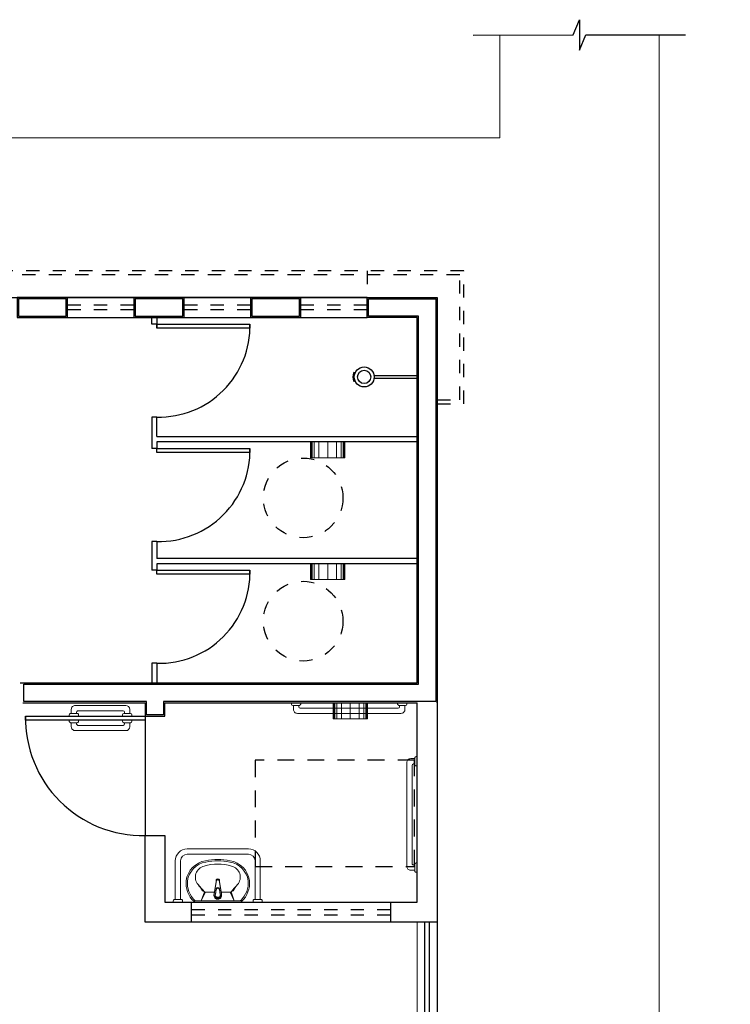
# Model space of a CAD drawing. Header units: feet. Extents: x 0 to 201, y 3 to 56.
# Tile 24 of 26: x 11.84 to 17.2, y 34.46 to 41.88. Entities that reach past the tile are written whole.
import ezdxf

# ---------------------------------------------------------------- set-up
doc = ezdxf.new("R2010")
doc.units = ezdxf.units.FT
doc.header["$LTSCALE"] = 0.1
doc.header["$MEASUREMENT"] = 0
doc.linetypes.add('DASHED', pattern=[1.905, 1.27, -0.635])
doc.linetypes.add('HIDDEN', pattern=[0.9525, 0.635, -0.3175])
for name, color, linetype, lineweight in [('0.1', 1, 'Continuous', 9), ('02', 2, 'Continuous', 20), ('LOUÇAS', 1, 'Continuous', 9)]:
    doc.layers.add(name, color=color, linetype=linetype, lineweight=lineweight)
for name, color, linetype in [('1', 1, 'Continuous'), ('AR-SAN', 1, 'Continuous'), ('Arq-parede-alta', 5, 'Continuous'), ('ESQUADRIAS CORTE', 3, 'Continuous'), ('JANELA', 3, 'Continuous'), ('porta', 3, 'Continuous'), ('PROJEÇÃO', 6, 'HIDDEN')]:
    doc.layers.add(name, color=color, linetype=linetype)

msp = doc.modelspace()

# ---------------------------------------------------------------- linework, layer by layer
at = {"layer": '0.1', "color": 8}
msp.add_line((15.4626, 41.7658), (15.4626, 40.9896), dxfattribs=at)
for points in [[(16.6644, 41.7658), (16.6644, 27.7692), (9.6537, 27.7692), (9.6537, 25.9665), (33.6203, 25.9665), (33.62, 12.7462), (13.2091, 12.7462)], [(1.4412, 40.9896), (15.4626, 40.9896)]]:
    msp.add_lwpolyline(points, dxfattribs=at)
at = {"layer": '02', "color": 8}
for p, q in [((14.8416, 33.0774), (14.8416, 35.0804)), ((14.9918, 33.0774), (14.9918, 35.0804))]:
    msp.add_line(p, q, dxfattribs=at)
at = {"layer": '1', "color": 8}
msp.add_line((12.7885, 36.6328), (12.7885, 35.7314), dxfattribs=at)
msp.add_lwpolyline([(15.2623, 41.7657), (16.0158, 41.7658), (16.0635, 41.8811), (16.0635, 41.7658), (16.0635, 41.6505), (16.1111, 41.7658), (16.8647, 41.7658)], dxfattribs=at)
at = {"layer": '1', "color": 8, "linetype": 'DASHED'}
msp.add_lwpolyline([(14.8211, 35.4981), (14.8211, 36.2994), (13.6192, 36.2994), (13.6192, 35.4981)], close=True, dxfattribs=at)
at = {"layer": '1', "color": 8}
for centre, radius, start, end in [((12.8936, 39.5723), 0.6862, 268.74641, 1.25445), ((12.8936, 38.6342), 0.6862, 268.74641, 1.25445), ((12.8936, 37.7161), 0.6862, 268.74641, 1.25445), ((12.7735, 36.6178), 0.8865, 179.02898, 270.97102)]:
    msp.add_arc(centre, radius, start, end, dxfattribs=at)
at = {"layer": 'AR-SAN', "color": 8, "ltscale": 0.02}
for p, q in [((14.3719, 39.2179), (14.3627, 39.2219)), ((14.5146, 39.1985), (14.8416, 39.1985)), ((14.8416, 39.1784), (14.8416, 39.1985)), ((14.3719, 39.159), (14.3627, 39.155)), ((14.5146, 39.1784), (14.8416, 39.1784))]:
    msp.add_line(p, q, dxfattribs=at)
for radius in [0.0751, 0.0501]:
    msp.add_circle((14.441, 39.1884), radius, dxfattribs=at)
msp.add_arc((14.441, 39.1884), 0.0851, 156.8782, 203.1218, dxfattribs=at)
at = {"layer": 'Arq-parede-alta', "color": 8, "ltscale": 0.03}
for p, q in [((11.847, 36.8832), (14.8416, 36.8832)), ((11.8658, 36.733), (12.7885, 36.733)), ((12.7885, 36.733), (12.7885, 36.6328)), ((12.9387, 36.6328), (12.9387, 36.733)), ((12.9387, 36.733), (14.8416, 36.733)), ((12.7885, 36.6328), (12.9387, 36.6328)), ((13.139, 35.0805), (13.139, 35.2307)), ((14.6413, 35.0805), (14.6413, 35.2307))]:
    msp.add_line(p, q, dxfattribs=at)
for points in [[(12.2036, 39.7878), (11.825, 39.7878), (11.825, 39.6376), (12.2036, 39.6376)], [(13.0829, 39.7878), (12.7044, 39.7878), (12.7044, 39.6376), (13.0829, 39.6376)], [(13.9623, 39.7878), (13.5837, 39.7878), (13.5837, 39.6376), (13.9623, 39.6376)]]:
    msp.add_lwpolyline(points, close=True, dxfattribs=at)
for points in [[(14.8416, 36.8832), (14.8416, 39.6374), (14.4632, 39.6375), (14.4632, 39.7877), (14.9918, 39.7877)], [(14.9918, 36.733), (14.9918, 39.7877)], [(14.9918, 36.733), (14.9918, 35.0804), (12.7885, 35.0804)], [(14.8416, 35.2307), (14.8416, 36.733)], [(12.7885, 35.0804), (12.7885, 35.7314), (12.9387, 35.7314), (12.9387, 35.2307)], [(12.9387, 35.2307), (14.8416, 35.2307)]]:
    msp.add_lwpolyline(points, dxfattribs=at)
at = {"layer": 'Defpoints', "color": 8}
msp.add_lwpolyline([(1.4412, 39.7877), (14.9918, 39.7877), (14.9918, 28.3702), (9.0528, 28.3702), (9.0528, 25.3656), (33.0194, 25.3656), (33.0191, 13.948), (1.4412, 13.948), (1.4412, 25.3656), (6.7493, 25.3656), (6.7493, 28.3702), (1.4412, 28.3702)], close=True, dxfattribs=at)
at = {"layer": 'ESQUADRIAS CORTE', "color": 8}
for p, q in [((12.7044, 39.7878), (12.2036, 39.7878)), ((13.5837, 39.7878), (13.0829, 39.7878)), ((14.4632, 39.7879), (13.9623, 39.7879)), ((12.2036, 39.6376), (12.7044, 39.6376)), ((13.0829, 39.6376), (13.5837, 39.6376)), ((13.9623, 39.6377), (14.463, 39.6377)), ((14.8416, 38.6993), (12.8786, 38.6993)), ((12.8786, 38.6993), (12.8786, 38.6492)), ((12.8786, 37.9482), (12.8386, 37.9482)), ((12.8386, 37.9482), (12.8386, 37.7312)), ((12.8786, 37.9482), (12.8786, 37.8213)), ((14.8416, 37.8213), (12.8786, 37.8213)), ((14.8416, 37.7812), (12.8786, 37.7812)), ((12.8786, 37.7812), (12.8786, 37.7312)), ((12.8786, 37.7812), (12.8786, 37.7312)), ((12.8786, 37.0301), (12.8786, 36.8832))]:
    msp.add_line(p, q, dxfattribs=at)
for points in [[(12.8786, 39.6374), (12.8786, 39.5573)], [(12.8786, 38.8862), (12.8386, 38.8862), (12.8386, 38.6492)], [(12.8786, 38.7394), (14.8416, 38.7394)], [(12.8786, 37.0301), (12.8386, 37.0301), (12.8386, 36.8832)]]:
    msp.add_lwpolyline(points, dxfattribs=at)
for points in [[(12.8786, 39.5873), (13.5797, 39.5873), (13.5797, 39.5573), (12.8786, 39.5573)], [(12.8786, 38.6492), (13.5797, 38.6492), (13.5797, 38.6192), (12.8786, 38.6192)], [(12.8786, 37.7312), (13.5797, 37.7312), (13.5797, 37.7011), (12.8786, 37.7011)], [(12.7885, 36.6028), (11.8871, 36.6028), (11.8871, 36.6328), (12.7885, 36.6328)]]:
    msp.add_lwpolyline(points, close=True, dxfattribs=at)
at = {"layer": 'JANELA', "color": 8}
for p, q in [((12.8386, 39.5873), (12.8386, 39.6374)), ((12.8786, 39.5873), (12.8386, 39.5873)), ((12.8786, 38.7394), (12.8786, 38.8862)), ((12.8786, 38.6492), (12.8386, 38.6492)), ((12.8786, 37.7312), (12.8386, 37.7312))]:
    msp.add_line(p, q, dxfattribs=at)
for points in [[(12.1936, 39.7778), (11.835, 39.7778), (11.835, 39.6476), (12.1936, 39.6476)], [(14.8516, 36.743), (14.8516, 36.743), (12.9287, 36.743), (12.9287, 36.6428), (12.7985, 36.6428), (12.7985, 36.743), (11.8758, 36.743), (11.8758, 36.8732), (14.8516, 36.8733), (14.8516, 39.6475), (14.4737, 39.6475), (14.4737, 39.7777), (14.9818, 39.7776), (14.9818, 39.6475), (14.9818, 39.6475), (14.9818, 36.743)], [(13.0729, 39.7778), (12.7144, 39.7778), (12.7144, 39.6476), (13.0729, 39.6476)], [(13.9523, 39.7778), (13.5937, 39.7778), (13.5937, 39.6476), (13.9523, 39.6476)]]:
    msp.add_lwpolyline(points, close=True, dxfattribs=at)
at = {"layer": 'LOUÇAS', "color": 8}
for p, q in [((14.0354, 38.6994), (14.0354, 38.5792)), ((14.0423, 38.6994), (14.0423, 38.5792)), ((14.0487, 38.6994), (14.0487, 38.5792)), ((14.0635, 38.6994), (14.0635, 38.5792)), ((14.0991, 38.6994), (14.0991, 38.5792)), ((14.1656, 38.5792), (14.1656, 38.6994)), ((14.2321, 38.6994), (14.2321, 38.5792)), ((14.2677, 38.6994), (14.2677, 38.5792)), ((14.2826, 38.6994), (14.2826, 38.5792)), ((14.289, 38.6994), (14.289, 38.5792)), ((14.2958, 38.5792), (14.2958, 38.6994)), ((14.0354, 38.5792), (14.2958, 38.5792)), ((14.0354, 37.7812), (14.0354, 37.6611)), ((14.0423, 37.7812), (14.0423, 37.6611)), ((14.0487, 37.7812), (14.0487, 37.6611)), ((14.0635, 37.7812), (14.0635, 37.6611)), ((14.0991, 37.7812), (14.0991, 37.6611)), ((14.1656, 37.6611), (14.1656, 37.7812)), ((14.2321, 37.7812), (14.2321, 37.6611)), ((14.2677, 37.7812), (14.2677, 37.6611)), ((14.2826, 37.7812), (14.2826, 37.6611)), ((14.289, 37.7812), (14.289, 37.6611)), ((14.2958, 37.6611), (14.2958, 37.7812)), ((14.0354, 37.6611), (14.2958, 37.6611)), ((12.6332, 36.6528), (12.6332, 36.6629)), ((12.6733, 36.6829), (12.6733, 36.6528)), ((14.2061, 36.733), (14.2061, 36.6128)), ((14.213, 36.733), (14.213, 36.6128)), ((14.2194, 36.733), (14.2194, 36.6128)), ((14.2343, 36.733), (14.2343, 36.6128)), ((14.2699, 36.733), (14.2699, 36.6128)), ((14.3363, 36.6128), (14.3363, 36.733)), ((14.4028, 36.733), (14.4028, 36.6128)), ((14.4384, 36.733), (14.4384, 36.6128)), ((14.4533, 36.733), (14.4533, 36.6128)), ((14.4597, 36.733), (14.4597, 36.6128)), ((14.4665, 36.6128), (14.4665, 36.733)), ((12.6182, 36.6328), (12.6182, 36.6428)), ((12.6182, 36.6028), (12.6182, 36.5928)), ((12.6282, 36.6528), (12.6783, 36.6528)), ((12.6883, 36.6428), (12.6883, 36.6328)), ((12.6883, 36.5928), (12.6883, 36.6028)), ((14.2061, 36.6128), (14.4665, 36.6128)), ((12.6282, 36.5827), (12.6783, 36.5827)), ((12.6332, 36.5827), (12.6332, 36.5727)), ((12.6733, 36.5527), (12.6733, 36.5827)), ((13.5676, 35.6313), (13.1069, 35.6313)), ((13.5676, 35.5912), (13.1069, 35.5912)), ((13.0167, 35.5411), (13.0167, 35.2507)), ((13.0568, 35.5411), (13.0568, 35.2507)), ((13.6177, 35.2507), (13.6177, 35.5411)), ((13.6577, 35.2507), (13.6577, 35.5411)), ((13.327, 35.399), (13.3099, 35.2956)), ((13.3474, 35.399), (13.3646, 35.2956)), ((13.327, 35.3934), (13.3099, 35.29)), ((13.3253, 35.3312), (13.3191, 35.2938)), ((13.3253, 35.3256), (13.3191, 35.2882)), ((13.3474, 35.3934), (13.3646, 35.29)), ((13.3492, 35.3312), (13.3554, 35.2938)), ((13.3492, 35.3256), (13.3554, 35.2882)), ((13.2127, 35.2408), (13.2366, 35.3081)), ((13.2127, 35.2408), (13.2442, 35.3047)), ((13.3123, 35.3047), (13.2442, 35.3047)), ((13.4303, 35.3047), (13.3622, 35.3047)), ((13.4617, 35.2408), (13.4303, 35.3047)), ((13.4617, 35.2408), (13.4378, 35.3081)), ((13.5082, 35.2307), (13.1662, 35.2307)), ((13.1666, 35.2408), (13.507, 35.2408))]:
    msp.add_line(p, q, dxfattribs=at)
for points in [[(12.2326, 36.6528), (12.2326, 36.6829, -0.414214), (12.2626, 36.7129), (12.2626, 36.7129), (12.6432, 36.7129)], [(12.6232, 36.6729), (12.2827, 36.6729, 0.414214), (12.2727, 36.6629), (12.2727, 36.6629), (12.2727, 36.6528)], [(13.9622, 36.733), (13.9622, 36.723, -0.414214), (13.9522, 36.7129), (13.9522, 36.7129), (13.9021, 36.7129, -0.414214), (13.8921, 36.723), (13.8921, 36.723), (13.8921, 36.733)], [(14.7484, 36.7129), (14.7484, 36.6829, -0.414214), (14.7183, 36.6528), (14.7183, 36.6528), (13.9371, 36.6528, -0.414214), (13.9071, 36.6829), (13.9071, 36.6829), (13.9071, 36.7129)], [(13.9472, 36.7129), (13.9472, 36.7029, 0.414214), (13.9572, 36.6929), (13.9572, 36.6929), (14.6983, 36.6929, 0.414214), (14.7083, 36.7029), (14.7083, 36.7029), (14.7083, 36.7129)], [(14.7634, 36.733), (14.7634, 36.723, -0.414214), (14.7534, 36.7129), (14.7534, 36.7129), (14.7033, 36.7129, -0.414214), (14.6933, 36.723), (14.6933, 36.723), (14.6933, 36.733)], [(12.2176, 36.6328), (12.2176, 36.6428, -0.414214), (12.2276, 36.6528), (12.2276, 36.6528), (12.2777, 36.6528, -0.414214), (12.2877, 36.6428), (12.2877, 36.6428), (12.2877, 36.6328)], [(12.2176, 36.6028), (12.2176, 36.5928, 0.414214), (12.2276, 36.5827), (12.2276, 36.5827), (12.2777, 36.5827, 0.414214), (12.2877, 36.5928), (12.2877, 36.5928), (12.2877, 36.6028)], [(12.2326, 36.5827), (12.2326, 36.5527, 0.414214), (12.2627, 36.5226), (12.2627, 36.5226), (12.6433, 36.5226)], [(12.6232, 36.5627), (12.2827, 36.5627, -0.414214), (12.2727, 36.5727), (12.2727, 36.5727), (12.2727, 36.5827)], [(14.8216, 35.4704), (14.7915, 35.4704, -0.414214), (14.7615, 35.5004), (14.7615, 35.5004), (14.7615, 36.2816, -0.414214), (14.7915, 36.3117), (14.7915, 36.3117), (14.8216, 36.3117)], [(14.8416, 36.2566), (14.8316, 36.2566, -0.414214), (14.8216, 36.2666), (14.8216, 36.2666), (14.8216, 36.3167, -0.414214), (14.8316, 36.3267), (14.8316, 36.3267), (14.8416, 36.3267)], [(14.8216, 36.2716), (14.8116, 36.2716, 0.414213), (14.8016, 36.2616), (14.8016, 36.2616), (14.8016, 35.5205, 0.414214), (14.8116, 35.5105), (14.8116, 35.5105), (14.8216, 35.5105)], [(14.8416, 35.4554), (14.8316, 35.4554, -0.414214), (14.8216, 35.4654), (14.8216, 35.4654), (14.8216, 35.5155, -0.414214), (14.8316, 35.5255), (14.8316, 35.5255), (14.8416, 35.5255)], [(13.0718, 35.2307), (13.0718, 35.2407, 0.414214), (13.0618, 35.2507), (13.0618, 35.2507), (13.0117, 35.2507, 0.414214), (13.0017, 35.2407), (13.0017, 35.2407), (13.0017, 35.2307)], [(13.6727, 35.2307), (13.6727, 35.2407, 0.414214), (13.6627, 35.2507), (13.6627, 35.2507), (13.6127, 35.2507, 0.414214), (13.6026, 35.2407), (13.6026, 35.2407), (13.6026, 35.2307)]]:
    msp.add_lwpolyline(points, format="xyb", dxfattribs=at)
for centre, radius, start, end in [((12.6232, 36.6629), 0.01, 0, 90), ((12.6432, 36.6829), 0.03, 0, 90), ((12.6282, 36.6428), 0.01, 90, 180), ((12.6282, 36.5928), 0.01, 180, 270), ((12.6783, 36.6428), 0.01, 0, 90), ((12.6783, 36.5928), 0.01, 270, 0), ((12.6232, 36.5727), 0.01, 270, 0), ((12.6433, 36.5527), 0.03, 270, 0), ((13.1069, 35.5411), 0.0901, 90, 180), ((13.5676, 35.5411), 0.0901, 0, 90), ((13.1069, 35.5411), 0.0501, 90, 180), ((13.3372, 35.0608), 0.4904, 79.13661, 100.86339), ((13.5676, 35.5411), 0.0501, 0, 90), ((13.2733, 35.3682), 0.1765, 99.29347, 172.01387), ((13.2733, 35.3682), 0.1664, 99.29347, 171.94411), ((13.2522, 35.4187), 0.0842, 102.11411, 221.70402), ((13.3372, 35.177), 0.3399, 72.41298, 107.587), ((13.3372, 35.0601), 0.481, 79.0941, 100.9059), ((13.4012, 35.3682), 0.1664, 8.05589, 80.70653), ((13.4012, 35.3682), 0.1765, 7.98613, 80.70653), ((13.4223, 35.4187), 0.0842, 318.29598, 77.88589), ((13.3372, 35.3947), 0.0122, 341.28454, 198.71546), ((13.3372, 35.3891), 0.0122, 341.28454, 198.71546), ((13.3372, 35.3929), 0.0119, 30.80459, 149.19541), ((13.3372, 35.3873), 0.0119, 30.80459, 149.19541), ((13.2877, 35.374), 0.1901, 174.33481, 226.85784), ((13.2877, 35.374), 0.1801, 174.39944, 227.72153), ((17.5687, 38.4933), 5.3833, 215.55971, 216.16525), ((17.2792, 38.8631), 5.3833, 220.55971, 221.32768), ((13.3372, 35.3291), 0.0121, 10.08395, 169.91605), ((13.3372, 35.3235), 0.0121, 10.08395, 169.91605), ((9.3953, 38.8631), 5.3833, 318.67232, 319.44029), ((9.1057, 38.4933), 5.3833, 323.83475, 324.44029), ((13.3868, 35.374), 0.1801, 313.14216, 5.60056), ((13.3868, 35.374), 0.1901, 313.14216, 5.66519), ((13.2315, 35.323), 0.011, 216.16525, 278.27106), ((13.2442, 35.3148), 0.0101, 221.32767, 270), ((13.3372, 35.2862), 0.0289, 161.15128, 18.84872), ((13.3372, 35.2806), 0.0289, 161.15128, 18.84872), ((13.3372, 35.2862), 0.0197, 157.34559, 22.65441), ((13.3372, 35.2806), 0.0197, 157.34559, 22.65441), ((13.4303, 35.3148), 0.0101, 270, 318.67233), ((13.4429, 35.323), 0.011, 261.72894, 323.83475), ((13.1707, 35.2489), 0.0188, 226.49135, 256.29458), ((13.5038, 35.2489), 0.00878, 290.10698, 313.50865), ((13.5038, 35.2489), 0.0188, 283.70542, 313.50865)]:
    msp.add_arc(centre, radius, start, end, dxfattribs=at)
at = {"layer": 'porta', "color": 8}
for p, q in [((14.8967, 35.0804), (14.8967, 33.0774)), ((14.9318, 35.0804), (14.9318, 33.0774))]:
    msp.add_line(p, q, dxfattribs=at)
at = {"layer": 'PROJEÇÃO', "color": 8, "ltscale": 0.7}
for p, q in [((14.4632, 39.9881), (14.4632, 39.7877)), ((12.2036, 39.7327), (12.7044, 39.7327)), ((13.0829, 39.7327), (13.5837, 39.7327)), ((13.9623, 39.7328), (14.463, 39.7328)), ((12.2036, 39.6977), (12.7044, 39.6977)), ((13.0829, 39.6977), (13.5837, 39.6977)), ((13.9623, 39.6978), (14.463, 39.6978)), ((13.139, 35.1756), (14.6413, 35.1756)), ((13.139, 35.1356), (14.6413, 35.1356))]:
    msp.add_line(p, q, dxfattribs=at)
for points in [[(14.9918, 38.9865), (15.1922, 38.9865), (15.1922, 39.9881), (1.2408, 39.9881), (1.2408, 38.9865), (1.4468, 38.9865)], [(14.9918, 39.0166), (15.1621, 39.0166), (15.1621, 39.958), (1.2709, 39.958), (1.2709, 39.0166), (1.4468, 39.0166)]]:
    msp.add_lwpolyline(points, dxfattribs=at)
at = {"layer": 'PROJEÇÃO', "color": 8, "ltscale": 0.05}
for centre in [(13.9803, 38.2768), (13.9803, 37.3481)]:
    msp.add_circle(centre, 0.3005, dxfattribs=at)

doc.saveas('drawing.dxf')
